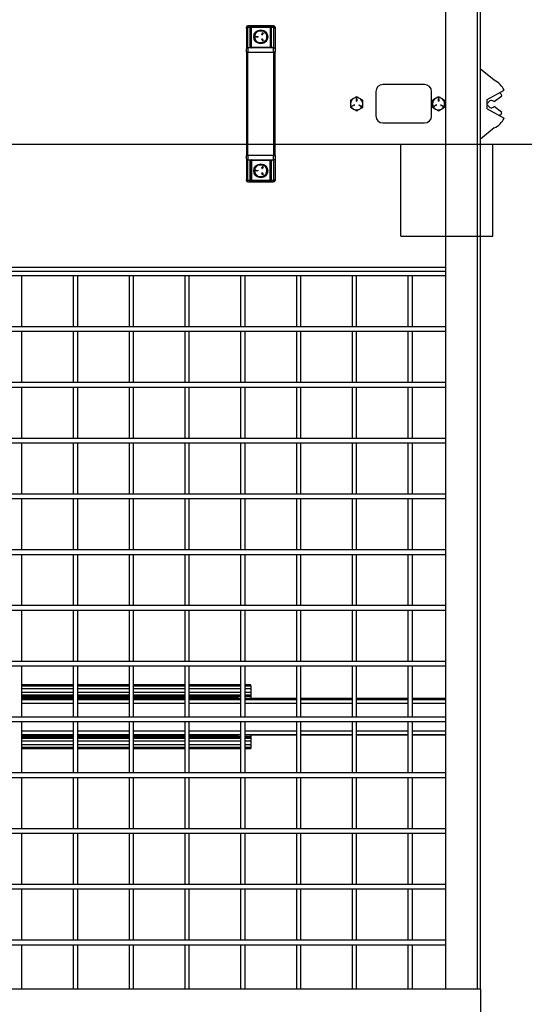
# Model space of a CAD drawing. Header units: inches. Extents: x 0.1 to 10.7, y 0.1 to 8.
# Tile 12 of 42: x 3.8 to 4.6, y 2.5 to 4. Entities that reach past the tile are written whole.
import ezdxf

# ---------------------------------------------------------------- set-up
doc = ezdxf.new("R2010")
doc.units = ezdxf.units.IN
doc.header["$MEASUREMENT"] = 0
doc.layers.add('TEXT', color=140, linetype='Continuous', lineweight=25)

msp = doc.modelspace()

# ---------------------------------------------------------------- linework, layer by layer
for p, q in [((4.46662, 5.16523), (4.46662, 2.51861)), ((4.5139, 5.16523), (4.5139, 2.51861)), ((4.5187, 2.51861), (4.5187, 5.16523)), ((4.46662, 4.086), (4.46662, 3.59704)), ((4.17134, 3.95792), (4.17134, 3.95616)), ((4.20982, 3.95792), (4.17134, 3.95792)), ((4.17654, 3.95791), (4.20461, 3.95791)), ((4.17654, 3.95791), (4.17654, 3.95583)), ((4.20461, 3.95583), (4.20461, 3.95791)), ((4.20982, 3.95616), (4.20982, 3.95792)), ((4.16925, 3.95452), (4.16925, 3.92351)), ((4.17134, 3.92516), (4.17134, 3.95616)), ((4.17134, 3.95616), (4.17446, 3.95616)), ((4.17446, 3.95616), (4.17446, 3.95694)), ((4.17446, 3.95616), (4.17446, 3.92728)), ((4.1755, 3.95583), (4.17654, 3.95583)), ((4.1755, 3.92646), (4.1755, 3.95534)), ((4.17654, 3.92542), (4.17654, 3.95583)), ((4.17654, 3.95583), (4.20461, 3.95583)), ((4.18016, 3.94152), (4.18537, 3.95054)), ((4.18537, 3.95054), (4.19579, 3.95054)), ((4.1923, 3.94505), (4.19385, 3.94774)), ((4.19432, 3.94746), (4.19277, 3.94478)), ((4.19579, 3.95054), (4.20099, 3.94152)), ((4.20461, 3.95583), (4.20461, 3.92542)), ((4.20461, 3.95583), (4.20565, 3.95583)), ((4.20565, 3.95534), (4.20565, 3.92646)), ((4.20669, 3.95694), (4.20669, 3.95616)), ((4.20669, 3.92728), (4.20669, 3.95616)), ((4.20669, 3.95616), (4.20982, 3.95616)), ((4.20982, 3.95616), (4.20982, 3.92516)), ((4.2119, 3.95452), (4.2119, 3.92351)), ((4.18537, 3.9325), (4.18016, 3.94152)), ((4.18356, 3.9418), (4.18666, 3.9418)), ((4.18666, 3.94125), (4.18356, 3.94125)), ((4.19579, 3.9325), (4.18537, 3.9325)), ((4.19385, 3.93531), (4.1923, 3.93799)), ((4.19277, 3.93827), (4.19432, 3.93558)), ((4.20099, 3.94152), (4.19579, 3.9325)), ((4.17134, 3.91858), (4.16925, 3.91858)), ((4.16925, 3.91858), (4.16925, 3.76431)), ((4.17134, 3.92516), (4.17134, 3.91858)), ((4.17612, 3.92516), (4.17134, 3.92516)), ((4.17134, 3.76431), (4.17134, 3.91858)), ((4.17134, 3.91858), (4.20982, 3.91858)), ((4.17654, 3.92542), (4.17654, 3.92492)), ((4.20461, 3.92542), (4.17654, 3.92542)), ((4.20461, 3.92492), (4.17654, 3.92492)), ((4.20461, 3.92492), (4.20461, 3.92542)), ((4.20982, 3.92516), (4.20504, 3.92516)), ((4.20982, 3.91858), (4.20982, 3.92516)), ((4.2119, 3.91858), (4.20982, 3.91858)), ((4.20982, 3.91858), (4.20982, 3.76431)), ((4.2119, 3.76431), (4.2119, 3.91858)), ((4.5395, 3.87656), (4.5187, 3.89309)), ((4.43537, 3.87017), (4.37287, 3.87017)), ((4.36245, 3.85975), (4.36245, 3.82329)), ((4.44579, 3.82329), (4.44579, 3.85975)), ((4.52867, 3.84781), (4.55417, 3.86177)), ((4.33353, 3.84544), (4.33353, 3.84854)), ((4.33408, 3.84854), (4.33408, 3.84544)), ((4.45593, 3.84544), (4.45593, 3.84854)), ((4.45648, 3.84854), (4.45648, 3.84544)), ((4.52867, 3.83406), (4.52867, 3.84781)), ((4.52867, 3.84281), (4.53025, 3.84281)), ((4.53927, 3.84466), (4.55083, 3.85323)), ((4.32759, 3.83825), (4.33028, 3.8398)), ((4.33055, 3.83933), (4.32787, 3.83778)), ((4.33975, 3.83778), (4.33706, 3.83933)), ((4.33734, 3.8398), (4.34002, 3.83825)), ((4.44999, 3.83825), (4.45267, 3.8398)), ((4.45295, 3.83933), (4.45026, 3.83778)), ((4.46214, 3.83778), (4.45946, 3.83933)), ((4.45973, 3.8398), (4.46242, 3.83825)), ((4.53025, 3.83906), (4.52867, 3.83906)), ((4.52867, 3.83406), (4.55417, 3.82011)), ((4.55083, 3.82865), (4.53927, 3.83722)), ((4.37287, 3.81288), (4.43537, 3.81288)), ((4.5395, 3.80531), (4.5187, 3.78879)), ((4.16925, 3.76431), (4.17134, 3.76431)), ((4.16925, 3.75938), (4.16925, 3.72837)), ((4.17134, 3.76431), (4.17134, 3.75774)), ((4.20982, 3.76431), (4.17134, 3.76431)), ((4.17134, 3.75774), (4.17612, 3.75774)), ((4.17134, 3.72673), (4.17134, 3.75774)), ((4.17446, 3.75561), (4.17446, 3.72673)), ((4.1755, 3.72755), (4.1755, 3.75643)), ((4.17654, 3.75797), (4.20461, 3.75797)), ((4.17654, 3.75797), (4.17654, 3.75748)), ((4.17654, 3.75748), (4.20461, 3.75748)), ((4.17654, 3.75748), (4.17654, 3.72707)), ((4.20461, 3.75748), (4.20461, 3.75797)), ((4.20461, 3.72707), (4.20461, 3.75748)), ((4.20504, 3.75774), (4.20982, 3.75774)), ((4.20565, 3.75643), (4.20565, 3.72755)), ((4.20669, 3.72673), (4.20669, 3.75561)), ((4.20982, 3.75774), (4.20982, 3.76431)), ((4.20982, 3.76431), (4.2119, 3.76431)), ((4.20982, 3.75774), (4.20982, 3.72673)), ((4.2119, 3.75938), (4.2119, 3.72837)), ((4.18016, 3.74139), (4.18537, 3.75041)), ((4.18537, 3.73237), (4.18016, 3.74139)), ((4.18356, 3.7418), (4.18666, 3.7418)), ((4.18666, 3.74125), (4.18356, 3.74125)), ((4.18537, 3.75041), (4.19579, 3.75041)), ((4.1923, 3.74505), (4.19385, 3.74774)), ((4.19385, 3.73531), (4.1923, 3.73799)), ((4.19432, 3.74746), (4.19277, 3.74478)), ((4.19277, 3.73827), (4.19432, 3.73558)), ((4.19579, 3.75041), (4.20099, 3.74139)), ((4.20099, 3.74139), (4.19579, 3.73237)), ((4.17446, 3.72673), (4.17134, 3.72673)), ((4.17134, 3.72498), (4.17134, 3.72673)), ((4.17134, 3.72498), (4.20982, 3.72498)), ((4.17446, 3.72595), (4.17446, 3.72673)), ((4.1755, 3.72707), (4.17654, 3.72707)), ((4.17654, 3.72707), (4.17654, 3.72499)), ((4.20461, 3.72707), (4.17654, 3.72707)), ((4.20461, 3.72499), (4.17654, 3.72499)), ((4.19579, 3.73237), (4.18537, 3.73237)), ((4.20565, 3.72707), (4.20461, 3.72707)), ((4.20461, 3.72499), (4.20461, 3.72707)), ((4.20982, 3.72673), (4.20669, 3.72673)), ((4.20669, 3.72673), (4.20669, 3.72595)), ((4.20982, 3.72498), (4.20982, 3.72673)), ((4.46662, 3.59704), (3.12287, 3.59704)), ((3.12287, 3.59152), (4.46662, 3.59152)), ((3.12287, 3.58486), (4.46662, 3.58486)), ((3.83381, 3.50819), (3.83381, 3.58486)), ((3.91047, 3.58486), (3.91047, 3.50819)), ((3.91714, 3.50819), (3.91714, 3.58486)), ((3.99381, 3.58486), (3.99381, 3.50819)), ((4.00047, 3.50819), (4.00047, 3.58486)), ((4.07714, 3.58486), (4.07714, 3.50819)), ((4.08381, 3.50819), (4.08381, 3.58486)), ((4.16047, 3.58486), (4.16047, 3.50819)), ((4.16714, 3.50819), (4.16714, 3.58486)), ((4.24381, 3.58486), (4.24381, 3.50819)), ((4.25047, 3.50819), (4.25047, 3.58486)), ((4.32714, 3.58486), (4.32714, 3.50819)), ((4.33381, 3.50819), (4.33381, 3.58486)), ((4.41047, 3.58486), (4.41047, 3.50819)), ((4.41714, 3.50819), (4.41714, 3.58486)), ((4.46662, 3.50819), (3.12287, 3.50819)), ((3.12287, 3.50152), (4.46662, 3.50152)), ((3.83381, 3.42486), (3.83381, 3.50152)), ((3.91047, 3.50152), (3.91047, 3.42486)), ((3.91714, 3.42486), (3.91714, 3.50152)), ((3.99381, 3.50152), (3.99381, 3.42486)), ((4.00047, 3.42486), (4.00047, 3.50152)), ((4.07714, 3.50152), (4.07714, 3.42486)), ((4.08381, 3.42486), (4.08381, 3.50152)), ((4.16047, 3.50152), (4.16047, 3.42486)), ((4.16714, 3.42486), (4.16714, 3.50152)), ((4.24381, 3.50152), (4.24381, 3.42486)), ((4.25047, 3.42486), (4.25047, 3.50152)), ((4.32714, 3.50152), (4.32714, 3.42486)), ((4.33381, 3.42486), (4.33381, 3.50152)), ((4.41047, 3.50152), (4.41047, 3.42486)), ((4.41714, 3.42486), (4.41714, 3.50152)), ((4.46662, 3.42486), (3.12287, 3.42486)), ((3.12287, 3.41819), (4.46662, 3.41819)), ((3.83381, 3.34152), (3.83381, 3.41819)), ((3.91047, 3.41819), (3.91047, 3.34152)), ((3.91714, 3.34152), (3.91714, 3.41819)), ((3.99381, 3.41819), (3.99381, 3.34152)), ((4.00047, 3.34152), (4.00047, 3.41819)), ((4.07714, 3.41819), (4.07714, 3.34152)), ((4.08381, 3.34152), (4.08381, 3.41819)), ((4.16047, 3.41819), (4.16047, 3.34152)), ((4.16714, 3.34152), (4.16714, 3.41819)), ((4.24381, 3.41819), (4.24381, 3.34152)), ((4.25047, 3.34152), (4.25047, 3.41819)), ((4.32714, 3.41819), (4.32714, 3.34152)), ((4.33381, 3.34152), (4.33381, 3.41819)), ((4.41047, 3.41819), (4.41047, 3.34152)), ((4.41714, 3.34152), (4.41714, 3.41819)), ((4.46662, 3.34152), (3.12287, 3.34152)), ((3.12287, 3.33486), (4.46662, 3.33486)), ((3.83381, 3.25819), (3.83381, 3.33486)), ((3.91047, 3.33486), (3.91047, 3.25819)), ((3.91714, 3.25819), (3.91714, 3.33486)), ((3.99381, 3.33486), (3.99381, 3.25819)), ((4.00047, 3.25819), (4.00047, 3.33486)), ((4.07714, 3.33486), (4.07714, 3.25819)), ((4.08381, 3.25819), (4.08381, 3.33486)), ((4.16047, 3.33486), (4.16047, 3.25819)), ((4.16714, 3.25819), (4.16714, 3.33486)), ((4.24381, 3.33486), (4.24381, 3.25819)), ((4.25047, 3.25819), (4.25047, 3.33486)), ((4.32714, 3.33486), (4.32714, 3.25819)), ((4.33381, 3.25819), (4.33381, 3.33486)), ((4.41047, 3.33486), (4.41047, 3.25819)), ((4.41714, 3.25819), (4.41714, 3.33486)), ((4.46662, 3.25819), (3.12287, 3.25819)), ((3.12287, 3.25152), (4.46662, 3.25152)), ((3.83381, 3.17486), (3.83381, 3.25152)), ((3.91047, 3.25152), (3.91047, 3.17486)), ((3.91714, 3.17486), (3.91714, 3.25152)), ((3.99381, 3.25152), (3.99381, 3.17486)), ((4.00047, 3.17486), (4.00047, 3.25152)), ((4.07714, 3.25152), (4.07714, 3.17486)), ((4.08381, 3.17486), (4.08381, 3.25152)), ((4.16047, 3.25152), (4.16047, 3.17486)), ((4.16714, 3.17486), (4.16714, 3.25152)), ((4.24381, 3.25152), (4.24381, 3.17486)), ((4.25047, 3.17486), (4.25047, 3.25152)), ((4.32714, 3.25152), (4.32714, 3.17486)), ((4.33381, 3.17486), (4.33381, 3.25152)), ((4.41047, 3.25152), (4.41047, 3.17486)), ((4.41714, 3.17486), (4.41714, 3.25152)), ((4.46662, 3.17486), (3.12287, 3.17486)), ((3.12287, 3.16819), (4.46662, 3.16819)), ((3.83381, 3.09152), (3.83381, 3.16819)), ((3.91047, 3.16819), (3.91047, 3.09152)), ((3.91714, 3.09152), (3.91714, 3.16819)), ((3.99381, 3.16819), (3.99381, 3.09152)), ((4.00047, 3.09152), (4.00047, 3.16819)), ((4.07714, 3.16819), (4.07714, 3.09152)), ((4.08381, 3.09152), (4.08381, 3.16819)), ((4.16047, 3.16819), (4.16047, 3.09152)), ((4.16714, 3.09152), (4.16714, 3.16819)), ((4.24381, 3.16819), (4.24381, 3.09152)), ((4.25047, 3.09152), (4.25047, 3.16819)), ((4.32714, 3.16819), (4.32714, 3.09152)), ((4.33381, 3.09152), (4.33381, 3.16819)), ((4.41047, 3.16819), (4.41047, 3.09152)), ((4.41714, 3.09152), (4.41714, 3.16819)), ((4.46662, 3.09152), (3.12287, 3.09152)), ((3.12287, 3.08486), (4.46662, 3.08486)), ((3.83381, 3.00819), (3.83381, 3.08486)), ((3.91047, 3.08486), (3.91047, 3.00819)), ((3.91714, 3.00819), (3.91714, 3.08486)), ((3.99381, 3.08486), (3.99381, 3.00819)), ((4.00047, 3.00819), (4.00047, 3.08486)), ((4.07714, 3.08486), (4.07714, 3.00819)), ((4.08381, 3.00819), (4.08381, 3.08486)), ((4.16047, 3.08486), (4.16047, 3.00819)), ((4.16714, 3.00819), (4.16714, 3.08486)), ((4.24381, 3.08486), (4.24381, 3.00819)), ((4.25047, 3.00819), (4.25047, 3.08486)), ((4.32714, 3.08486), (4.32714, 3.00819)), ((4.33381, 3.00819), (4.33381, 3.08486)), ((4.41047, 3.08486), (4.41047, 3.00819)), ((4.41714, 3.00819), (4.41714, 3.08486)), ((4.46662, 3.00819), (3.12287, 3.00819)), ((3.12287, 3.00152), (4.46662, 3.00152)), ((3.83381, 2.92486), (3.83381, 3.00152)), ((3.91047, 3.00152), (3.91047, 2.92486)), ((3.91714, 2.92486), (3.91714, 3.00152)), ((3.99381, 3.00152), (3.99381, 2.92486)), ((4.00047, 2.92486), (4.00047, 3.00152)), ((4.07714, 3.00152), (4.07714, 2.92486)), ((4.08381, 2.92486), (4.08381, 3.00152)), ((4.16047, 3.00152), (4.16047, 2.92486)), ((4.16714, 2.92486), (4.16714, 3.00152)), ((4.24381, 3.00152), (4.24381, 2.92486)), ((4.25047, 2.92486), (4.25047, 3.00152)), ((4.32714, 3.00152), (4.32714, 2.92486)), ((4.33381, 2.92486), (4.33381, 3.00152)), ((4.41047, 3.00152), (4.41047, 2.92486)), ((4.41714, 2.92486), (4.41714, 3.00152)), ((3.91047, 2.97317), (3.83381, 2.97317)), ((3.99381, 2.97317), (3.91714, 2.97317)), ((4.07714, 2.97317), (4.00047, 2.97317)), ((4.16047, 2.97317), (4.08381, 2.97317)), ((4.1759, 2.97317), (4.16714, 2.97317)), ((4.1759, 2.97166), (4.1759, 2.97317)), ((3.83381, 2.97166), (3.91047, 2.97166)), ((3.91047, 2.97143), (3.83381, 2.97143)), ((3.83381, 2.96776), (3.91047, 2.96776)), ((3.91047, 2.96185), (3.83381, 2.96185)), ((3.83381, 2.95819), (3.91047, 2.95819)), ((3.83381, 2.95804), (3.91047, 2.95804)), ((3.91714, 2.97166), (3.99381, 2.97166)), ((3.99381, 2.97143), (3.91714, 2.97143)), ((3.91714, 2.96776), (3.99381, 2.96776)), ((3.99381, 2.96185), (3.91714, 2.96185)), ((3.91714, 2.95819), (3.99381, 2.95819)), ((3.91714, 2.95804), (3.99381, 2.95804)), ((4.00047, 2.97166), (4.07714, 2.97166)), ((4.07714, 2.97143), (4.00047, 2.97143)), ((4.00047, 2.96776), (4.07714, 2.96776)), ((4.07714, 2.96185), (4.00047, 2.96185)), ((4.00047, 2.95819), (4.07714, 2.95819)), ((4.00047, 2.95804), (4.07714, 2.95804)), ((4.08381, 2.97166), (4.16047, 2.97166)), ((4.16047, 2.97143), (4.08381, 2.97143)), ((4.08381, 2.96776), (4.16047, 2.96776)), ((4.16047, 2.96185), (4.08381, 2.96185)), ((4.08381, 2.95819), (4.16047, 2.95819)), ((4.08381, 2.95804), (4.09803, 2.95804)), ((4.10793, 2.95804), (4.12928, 2.95804)), ((4.13918, 2.95804), (4.15506, 2.95804)), ((4.15506, 2.95804), (4.15506, 2.95819)), ((4.15506, 2.95804), (4.15506, 2.95691)), ((4.15506, 2.95794), (4.16047, 2.95794)), ((4.15631, 2.95766), (4.15506, 2.95766)), ((4.15631, 2.95766), (4.15631, 2.95719)), ((4.16714, 2.97166), (4.1759, 2.97166)), ((4.1759, 2.97143), (4.16714, 2.97143)), ((4.16714, 2.96776), (4.1759, 2.96776)), ((4.1759, 2.96185), (4.16714, 2.96185)), ((4.16714, 2.95819), (4.1759, 2.95819)), ((4.16714, 2.95794), (4.1759, 2.95794)), ((4.1759, 2.97166), (4.1759, 2.97143)), ((4.1759, 2.97143), (4.1759, 2.96776)), ((4.1759, 2.96776), (4.1759, 2.96185)), ((4.1759, 2.96185), (4.1759, 2.95819)), ((4.1759, 2.95819), (4.1759, 2.95794)), ((4.1759, 2.95794), (4.1759, 2.95718)), ((3.91047, 2.95691), (3.83381, 2.95691)), ((3.83381, 2.95566), (3.91047, 2.95566)), ((3.91047, 2.95428), (3.83381, 2.95428)), ((3.83381, 2.95303), (3.91047, 2.95303)), ((3.91047, 2.95298), (3.83381, 2.95298)), ((3.91047, 2.9509), (3.83381, 2.9509)), ((3.83381, 2.94579), (3.91047, 2.94579)), ((3.99381, 2.95691), (3.91714, 2.95691)), ((3.91714, 2.95566), (3.99381, 2.95566)), ((3.99381, 2.95428), (3.91714, 2.95428)), ((3.91714, 2.95303), (3.99381, 2.95303)), ((3.99381, 2.95298), (3.91714, 2.95298)), ((3.99381, 2.9509), (3.91714, 2.9509)), ((3.91714, 2.94579), (3.99381, 2.94579)), ((4.07714, 2.95691), (4.00047, 2.95691)), ((4.00047, 2.95566), (4.07714, 2.95566)), ((4.07714, 2.95428), (4.00047, 2.95428)), ((4.00047, 2.95303), (4.07714, 2.95303)), ((4.07714, 2.95298), (4.00047, 2.95298)), ((4.07714, 2.9509), (4.00047, 2.9509)), ((4.00047, 2.94579), (4.07714, 2.94579)), ((4.15506, 2.95691), (4.08381, 2.95691)), ((4.08381, 2.95566), (4.15506, 2.95566)), ((4.15506, 2.95428), (4.08381, 2.95428)), ((4.08381, 2.95303), (4.15506, 2.95303)), ((4.16047, 2.95298), (4.08381, 2.95298)), ((4.16047, 2.9509), (4.08381, 2.9509)), ((4.08381, 2.94579), (4.16047, 2.94579)), ((4.10237, 2.95303), (4.10067, 2.95298)), ((4.10359, 2.95303), (4.10529, 2.95298)), ((4.13362, 2.95303), (4.13192, 2.95298)), ((4.15506, 2.95691), (4.15506, 2.95566)), ((4.15506, 2.95566), (4.15506, 2.95428)), ((4.15506, 2.95428), (4.15506, 2.95303)), ((4.15506, 2.95303), (4.15506, 2.95298)), ((4.15631, 2.95719), (4.16047, 2.95719)), ((4.15631, 2.95574), (4.15631, 2.95716)), ((4.16047, 2.95574), (4.15631, 2.95574)), ((4.15631, 2.95574), (4.15631, 2.95298)), ((4.16714, 2.9572), (4.1759, 2.9572)), ((4.1759, 2.95574), (4.16714, 2.95574)), ((4.24381, 2.95298), (4.16714, 2.95298)), ((4.24381, 2.9509), (4.16714, 2.9509)), ((4.16714, 2.94579), (4.24381, 2.94579)), ((4.1759, 2.95716), (4.1759, 2.95574)), ((4.1759, 2.95574), (4.1759, 2.95298)), ((4.32714, 2.95298), (4.25047, 2.95298)), ((4.32714, 2.9509), (4.25047, 2.9509)), ((4.25047, 2.94579), (4.32714, 2.94579)), ((4.41047, 2.95298), (4.33381, 2.95298)), ((4.41047, 2.9509), (4.33381, 2.9509)), ((4.33381, 2.94579), (4.41047, 2.94579)), ((4.46662, 2.95298), (4.41714, 2.95298)), ((4.46662, 2.9509), (4.41714, 2.9509)), ((4.41714, 2.94579), (4.46662, 2.94579)), ((4.46662, 2.92486), (3.12287, 2.92486)), ((3.12287, 2.91819), (4.46662, 2.91819)), ((3.83381, 2.84152), (3.83381, 2.91819)), ((3.91047, 2.91819), (3.91047, 2.84152)), ((3.91714, 2.84152), (3.91714, 2.91819)), ((3.99381, 2.91819), (3.99381, 2.84152)), ((4.00047, 2.84152), (4.00047, 2.91819)), ((4.07714, 2.91819), (4.07714, 2.84152)), ((4.08381, 2.84152), (4.08381, 2.91819)), ((4.16047, 2.91819), (4.16047, 2.84152)), ((4.16714, 2.84152), (4.16714, 2.91819)), ((4.24381, 2.91819), (4.24381, 2.84152)), ((4.25047, 2.84152), (4.25047, 2.91819)), ((4.32714, 2.91819), (4.32714, 2.84152)), ((4.33381, 2.84152), (4.33381, 2.91819)), ((4.41047, 2.91819), (4.41047, 2.84152)), ((4.41714, 2.84152), (4.41714, 2.91819)), ((3.91047, 2.90392), (3.83381, 2.90392)), ((3.83381, 2.89881), (3.91047, 2.89881)), ((3.99381, 2.90392), (3.91714, 2.90392)), ((3.91714, 2.89881), (3.99381, 2.89881)), ((4.07714, 2.90392), (4.00047, 2.90392)), ((4.00047, 2.89881), (4.07714, 2.89881)), ((4.16047, 2.90392), (4.08381, 2.90392)), ((4.08381, 2.89881), (4.16047, 2.89881)), ((4.24381, 2.90392), (4.16714, 2.90392)), ((4.16714, 2.89881), (4.24381, 2.89881)), ((4.32714, 2.90392), (4.25047, 2.90392)), ((4.25047, 2.89881), (4.32714, 2.89881)), ((4.41047, 2.90392), (4.33381, 2.90392)), ((4.33381, 2.89881), (4.41047, 2.89881)), ((4.46662, 2.90392), (4.41714, 2.90392)), ((4.41714, 2.89881), (4.46662, 2.89881)), ((3.83381, 2.89831), (3.91047, 2.89831)), ((3.91047, 2.89826), (3.83381, 2.89826)), ((3.83381, 2.89701), (3.91047, 2.89701)), ((3.91047, 2.89564), (3.83381, 2.89564)), ((3.83381, 2.89439), (3.91047, 2.89439)), ((3.91047, 2.89325), (3.83381, 2.89325)), ((3.91047, 2.89311), (3.83381, 2.89311)), ((3.83381, 2.88944), (3.91047, 2.88944)), ((3.91714, 2.89831), (3.99381, 2.89831)), ((3.99381, 2.89826), (3.91714, 2.89826)), ((3.91714, 2.89701), (3.99381, 2.89701)), ((3.99381, 2.89564), (3.91714, 2.89564)), ((3.91714, 2.89439), (3.99381, 2.89439)), ((3.99381, 2.89325), (3.91714, 2.89325)), ((3.99381, 2.89311), (3.91714, 2.89311)), ((3.91714, 2.88944), (3.99381, 2.88944)), ((4.00047, 2.89831), (4.07714, 2.89831)), ((4.07714, 2.89826), (4.00047, 2.89826)), ((4.00047, 2.89701), (4.07714, 2.89701)), ((4.07714, 2.89564), (4.00047, 2.89564)), ((4.00047, 2.89439), (4.07714, 2.89439)), ((4.07714, 2.89325), (4.00047, 2.89325)), ((4.07714, 2.89311), (4.00047, 2.89311)), ((4.00047, 2.88944), (4.07714, 2.88944)), ((4.08381, 2.89831), (4.16047, 2.89831)), ((4.15507, 2.89826), (4.08381, 2.89826)), ((4.08381, 2.89701), (4.15507, 2.89701)), ((4.15507, 2.89564), (4.08381, 2.89564)), ((4.08381, 2.89439), (4.15507, 2.89439)), ((4.09803, 2.89325), (4.08381, 2.89325)), ((4.16047, 2.89311), (4.08381, 2.89311)), ((4.08381, 2.88944), (4.16047, 2.88944)), ((4.10238, 2.89826), (4.10067, 2.89831)), ((4.12928, 2.89325), (4.10793, 2.89325)), ((4.15507, 2.89325), (4.13918, 2.89325)), ((4.15506, 2.89364), (4.15631, 2.89364)), ((4.15506, 2.89364), (4.15506, 2.89311)), ((4.15507, 2.89826), (4.15507, 2.89831)), ((4.15507, 2.89701), (4.15507, 2.89826)), ((4.15507, 2.89701), (4.15507, 2.89564)), ((4.15507, 2.89439), (4.15507, 2.89564)), ((4.15507, 2.89439), (4.15507, 2.89325)), ((4.15507, 2.89336), (4.16047, 2.89336)), ((4.15507, 2.89311), (4.15507, 2.89325)), ((4.15631, 2.89556), (4.15631, 2.89831)), ((4.15631, 2.89556), (4.15631, 2.89413)), ((4.16047, 2.89556), (4.15631, 2.89556)), ((4.16047, 2.8941), (4.15631, 2.8941)), ((4.15631, 2.8941), (4.15631, 2.89364)), ((4.16714, 2.89831), (4.24381, 2.89831)), ((4.1759, 2.89556), (4.16714, 2.89556)), ((4.1759, 2.8941), (4.16714, 2.8941)), ((4.16714, 2.89336), (4.1759, 2.89336)), ((4.1759, 2.89311), (4.16714, 2.89311)), ((4.16714, 2.88944), (4.1759, 2.88944)), ((4.1759, 2.89831), (4.1759, 2.89556)), ((4.1759, 2.89556), (4.1759, 2.8941)), ((4.1759, 2.89336), (4.1759, 2.89311)), ((4.1759, 2.89311), (4.1759, 2.88944)), ((4.1759, 2.88944), (4.1759, 2.88353)), ((4.25047, 2.89831), (4.32714, 2.89831)), ((4.33381, 2.89831), (4.41047, 2.89831)), ((4.41714, 2.89831), (4.46662, 2.89831)), ((3.91047, 2.88353), (3.83381, 2.88353)), ((3.83381, 2.87987), (3.91047, 2.87987)), ((3.91047, 2.87963), (3.83381, 2.87963)), ((3.83381, 2.87813), (3.91047, 2.87813)), ((3.99381, 2.88353), (3.91714, 2.88353)), ((3.91714, 2.87987), (3.99381, 2.87987)), ((3.99381, 2.87963), (3.91714, 2.87963)), ((3.91714, 2.87813), (3.99381, 2.87813)), ((4.07714, 2.88353), (4.00047, 2.88353)), ((4.00047, 2.87987), (4.07714, 2.87987)), ((4.07714, 2.87963), (4.00047, 2.87963)), ((4.00047, 2.87813), (4.07714, 2.87813)), ((4.16047, 2.88353), (4.08381, 2.88353)), ((4.08381, 2.87987), (4.16047, 2.87987)), ((4.16047, 2.87963), (4.08381, 2.87963)), ((4.08381, 2.87813), (4.16047, 2.87813)), ((4.1759, 2.88353), (4.16714, 2.88353)), ((4.16714, 2.87987), (4.1759, 2.87987)), ((4.1759, 2.87963), (4.16714, 2.87963)), ((4.16714, 2.87813), (4.1759, 2.87813)), ((4.1759, 2.88353), (4.1759, 2.87987)), ((4.1759, 2.87987), (4.1759, 2.87963)), ((4.1759, 2.87963), (4.1759, 2.87813)), ((4.46662, 2.84152), (3.12287, 2.84152)), ((3.12287, 2.83486), (4.46662, 2.83486)), ((3.83381, 2.75819), (3.83381, 2.83486)), ((3.91047, 2.83486), (3.91047, 2.75819)), ((3.91714, 2.75819), (3.91714, 2.83486)), ((3.99381, 2.83486), (3.99381, 2.75819)), ((4.00047, 2.75819), (4.00047, 2.83486)), ((4.07714, 2.83486), (4.07714, 2.75819)), ((4.08381, 2.75819), (4.08381, 2.83486)), ((4.16047, 2.83486), (4.16047, 2.75819)), ((4.16714, 2.75819), (4.16714, 2.83486)), ((4.24381, 2.83486), (4.24381, 2.75819)), ((4.25047, 2.75819), (4.25047, 2.83486)), ((4.32714, 2.83486), (4.32714, 2.75819)), ((4.33381, 2.75819), (4.33381, 2.83486)), ((4.41047, 2.83486), (4.41047, 2.75819)), ((4.41714, 2.75819), (4.41714, 2.83486)), ((4.46662, 2.75819), (3.12287, 2.75819)), ((3.12287, 2.75152), (4.46662, 2.75152)), ((3.83381, 2.67486), (3.83381, 2.75152)), ((3.91047, 2.75152), (3.91047, 2.67486)), ((3.91714, 2.67486), (3.91714, 2.75152)), ((3.99381, 2.75152), (3.99381, 2.67486)), ((4.00047, 2.67486), (4.00047, 2.75152)), ((4.07714, 2.75152), (4.07714, 2.67486)), ((4.08381, 2.67486), (4.08381, 2.75152)), ((4.16047, 2.75152), (4.16047, 2.67486)), ((4.16714, 2.67486), (4.16714, 2.75152)), ((4.24381, 2.75152), (4.24381, 2.67486)), ((4.25047, 2.67486), (4.25047, 2.75152)), ((4.32714, 2.75152), (4.32714, 2.67486)), ((4.33381, 2.67486), (4.33381, 2.75152)), ((4.41047, 2.75152), (4.41047, 2.67486)), ((4.41714, 2.67486), (4.41714, 2.75152)), ((4.46662, 2.67486), (3.12287, 2.67486)), ((3.12287, 2.66819), (4.46662, 2.66819)), ((3.83381, 2.59152), (3.83381, 2.66819)), ((3.91047, 2.66819), (3.91047, 2.59152)), ((3.91714, 2.59152), (3.91714, 2.66819)), ((3.99381, 2.66819), (3.99381, 2.59152)), ((4.00047, 2.59152), (4.00047, 2.66819)), ((4.07714, 2.66819), (4.07714, 2.59152)), ((4.08381, 2.59152), (4.08381, 2.66819)), ((4.16047, 2.66819), (4.16047, 2.59152)), ((4.16714, 2.59152), (4.16714, 2.66819)), ((4.24381, 2.66819), (4.24381, 2.59152)), ((4.25047, 2.59152), (4.25047, 2.66819)), ((4.32714, 2.66819), (4.32714, 2.59152)), ((4.33381, 2.59152), (4.33381, 2.66819)), ((4.41047, 2.66819), (4.41047, 2.59152)), ((4.41714, 2.59152), (4.41714, 2.66819)), ((4.46662, 2.59152), (3.12287, 2.59152)), ((3.12287, 2.58486), (4.46662, 2.58486)), ((3.83381, 2.51861), (3.83381, 2.58486)), ((3.91047, 2.58486), (3.91047, 2.51861)), ((3.91714, 2.51861), (3.91714, 2.58486)), ((3.99381, 2.58486), (3.99381, 2.51861)), ((4.00047, 2.51861), (4.00047, 2.58486)), ((4.07714, 2.58486), (4.07714, 2.51861)), ((4.08381, 2.51861), (4.08381, 2.58486)), ((4.16047, 2.58486), (4.16047, 2.51861)), ((4.16714, 2.51861), (4.16714, 2.58486)), ((4.24381, 2.58486), (4.24381, 2.51861)), ((4.25047, 2.51861), (4.25047, 2.58486)), ((4.32714, 2.58486), (4.32714, 2.51861)), ((4.33381, 2.51861), (4.33381, 2.58486)), ((4.41047, 2.58486), (4.41047, 2.51861)), ((4.41714, 2.51861), (4.41714, 2.58486)), ((4.5187, 2.51861), (3.07079, 2.51861)), ((4.5187, 2.51861), (4.5187, 2.47132))]:
    msp.add_line(p, q)
for centre in [(4.19058, 3.94152), (4.19058, 3.74139)]:
    msp.add_circle(centre, 0.01042)
for centre, radius, start, end in [((4.17134, 3.95583), 0.00208, 90, 180), ((4.20982, 3.95583), 0.00208, 0, 90), ((4.17114, 3.95427), 0.0019, 84.08501, 172.50024), ((4.17452, 3.95595), 0.000986, 3.78793, 93.34303), ((4.17456, 3.95522), 0.000952, 7.49976, 95.91499), ((4.19058, 3.94152), 0.00911, 158.21321, 201.78679), ((4.19058, 3.94152), 0.00911, 98.21321, 141.78679), ((4.19058, 3.94152), 0.00911, 38.21321, 81.78679), ((4.19254, 3.94492), 0.000273, 150, 330), ((4.19409, 3.9476), 0.000273, 330, 150), ((4.19058, 3.94152), 0.00911, 338.21321, 21.78679), ((4.20664, 3.95595), 0.000986, 86.65697, 176.21207), ((4.2066, 3.95522), 0.000952, 84.08501, 172.50024), ((4.21002, 3.95427), 0.0019, 7.49976, 95.91499), ((4.18356, 3.94152), 0.000273, 90, 270), ((4.19058, 3.94152), 0.00911, 218.21321, 261.78679), ((4.18666, 3.94152), 0.000273, 270, 90), ((4.19058, 3.94152), 0.00911, 278.21321, 321.78679), ((4.19254, 3.93813), 0.000273, 30, 210), ((4.19409, 3.93544), 0.000273, 210, 30), ((4.17114, 3.92326), 0.0019, 84.08501, 172.50024), ((4.17456, 3.92633), 0.000952, 7.49976, 95.91499), ((4.17582, 3.92509), 0.000513, 67.00062, 129.50327), ((4.17654, 3.92646), 0.00104, 239.63803, 270), ((4.17658, 3.92458), 0.000737, 109.55534, 128.50512), ((4.20461, 3.92646), 0.00104, 270, 300.36197), ((4.20458, 3.92458), 0.000737, 51.49488, 70.44466), ((4.20534, 3.92509), 0.000513, 50.49673, 112.99938), ((4.2066, 3.92633), 0.000952, 84.08501, 172.50024), ((4.21002, 3.92326), 0.0019, 7.49976, 95.91499), ((4.37287, 3.85975), 0.01042, 90, 180), ((4.43537, 3.85975), 0.01042, 0, 90), ((4.5273, 3.8498), 0.02942, 24.02173, 65.49203), ((4.54461, 3.85207), 0.00634, 10.57168, 66.93525), ((4.33381, 3.84152), 0.00911, 120, 180), ((4.33381, 3.84152), 0.00911, 180, 240), ((4.33381, 3.84152), 0.00911, 60, 120), ((4.33381, 3.84854), 0.000273, 0, 180), ((4.33381, 3.84544), 0.000273, 180, 0), ((4.33381, 3.84152), 0.00911, 0, 60), ((4.33381, 3.84152), 0.00911, 300, 0), ((4.4562, 3.84152), 0.00911, 120, 180), ((4.4562, 3.84152), 0.00911, 180, 240), ((4.4562, 3.84152), 0.00911, 60, 120), ((4.4562, 3.84854), 0.000273, 0, 180), ((4.4562, 3.84544), 0.000273, 180, 0), ((4.4562, 3.84152), 0.00911, 0, 60), ((4.4562, 3.84152), 0.00911, 300, 0), ((4.53533, 3.84094), 0.00542, 43.3899, 159.74775), ((4.32773, 3.83801), 0.000273, 120, 300), ((4.33381, 3.84152), 0.00911, 240, 300), ((4.33041, 3.83956), 0.000273, 300, 120), ((4.3372, 3.83956), 0.000273, 60, 240), ((4.33989, 3.83801), 0.000273, 240, 60), ((4.45012, 3.83801), 0.000273, 120, 300), ((4.4562, 3.84152), 0.00911, 240, 300), ((4.45281, 3.83956), 0.000273, 300, 120), ((4.4596, 3.83956), 0.000273, 60, 240), ((4.46228, 3.83801), 0.000273, 240, 60), ((4.53533, 3.84094), 0.00542, 200.25225, 316.6101), ((4.54461, 3.82981), 0.00634, 293.06475, 349.42832), ((4.37287, 3.82329), 0.01042, 180, 270), ((4.43537, 3.82329), 0.01042, 270, 0), ((4.5273, 3.83208), 0.02942, 294.50797, 335.97827), ((4.17114, 3.75963), 0.0019, 187.49976, 275.91499), ((4.17456, 3.75656), 0.000952, 264.08501, 352.50024), ((4.17582, 3.7578), 0.000513, 230.49673, 292.99938), ((4.17654, 3.75643), 0.00104, 90, 120.36197), ((4.17658, 3.75831), 0.000737, 231.49488, 250.44466), ((4.20461, 3.75643), 0.00104, 59.63803, 90), ((4.20458, 3.75831), 0.000737, 289.55534, 308.50512), ((4.20534, 3.7578), 0.000513, 247.00062, 309.50327), ((4.2066, 3.75656), 0.000952, 187.49976, 275.91499), ((4.21002, 3.75963), 0.0019, 264.08501, 352.50024), ((4.19058, 3.74152), 0.00911, 160.68616, 205.43597), ((4.18356, 3.74152), 0.000273, 90, 270), ((4.19058, 3.74152), 0.00911, 102.69026, 139.31384), ((4.18666, 3.74152), 0.000273, 270, 90), ((4.19254, 3.74492), 0.000273, 150, 330), ((4.19254, 3.73813), 0.000273, 30, 210), ((4.19058, 3.74152), 0.00911, 40.68616, 77.30974), ((4.19409, 3.7476), 0.000273, 330, 150), ((4.19058, 3.74152), 0.00911, 334.56403, 19.31384), ((4.17114, 3.72862), 0.0019, 187.49976, 275.91499), ((4.17134, 3.72706), 0.00208, 180, 270), ((4.17456, 3.72768), 0.000952, 264.08501, 352.50024), ((4.17452, 3.72694), 0.000986, 266.65697, 356.21207), ((4.19058, 3.74152), 0.00911, 214.56403, 270), ((4.19058, 3.74152), 0.00911, 270, 325.43597), ((4.19409, 3.73544), 0.000273, 210, 30), ((4.2066, 3.72768), 0.000952, 187.49976, 275.91499), ((4.20664, 3.72694), 0.000986, 183.78793, 273.34303), ((4.21002, 3.72862), 0.0019, 264.08501, 352.50024), ((4.20982, 3.72706), 0.00208, 270, 0)]:
    msp.add_arc(centre, radius, start, end)
for points, knots in [([(4.17446, 3.95694), (4.17446, 3.95697), (4.17446, 3.95704), (4.17448, 3.95713), (4.17452, 3.95722), (4.17456, 3.95731), (4.17464, 3.95742), (4.1748, 3.95755), (4.17505, 3.95768), (4.17537, 3.95777), (4.17573, 3.95784), (4.17613, 3.95788), (4.17641, 3.9579), (4.17654, 3.95791)], [0, 0, 0, 0, 0.0500663, 0.0999986, 0.1499631, 0.2001262, 0.250652, 0.3745545, 0.5006223, 0.6205181, 0.7494288, 0.8747286, 1, 1, 1, 1]), ([(4.1755, 3.95602), (4.1755, 3.95618), (4.17553, 3.95635), (4.17564, 3.9567), (4.17572, 3.95688), (4.17592, 3.95725), (4.17603, 3.95744), (4.17628, 3.95777), (4.17641, 3.95789), (4.17654, 3.95791)], [0, 0, 0, 0, 0.25, 0.25, 0.5, 0.5, 0.75, 0.75, 1, 1, 1, 1]), ([(4.20461, 3.95791), (4.20475, 3.9579), (4.20502, 3.95788), (4.20542, 3.95784), (4.20579, 3.95777), (4.2061, 3.95768), (4.20636, 3.95755), (4.20653, 3.95741), (4.20663, 3.95725), (4.20668, 3.95711), (4.20669, 3.95699), (4.20669, 3.95694)], [0, 0, 0, 0, 0.1253828, 0.2505959, 0.3794966, 0.4994184, 0.6254756, 0.7494048, 0.8333762, 0.9166518, 1, 1, 1, 1]), ([(4.20461, 3.95791), (4.20474, 3.95789), (4.20488, 3.95777), (4.20512, 3.95744), (4.20524, 3.95725), (4.20543, 3.95688), (4.20551, 3.9567), (4.20562, 3.95635), (4.20565, 3.95618), (4.20565, 3.95602)], [0, 0, 0, 0, 0.25, 0.25, 0.5, 0.5, 0.75, 0.75, 1, 1, 1, 1]), ([(4.2119, 3.95583), (4.2119, 3.95583), (4.2119, 3.95583), (4.2119, 3.95581), (4.2119, 3.95577), (4.2119, 3.95573), (4.2119, 3.95566), (4.2119, 3.95559), (4.2119, 3.95548), (4.2119, 3.95531), (4.2119, 3.95509), (4.2119, 3.95483), (4.2119, 3.95462), (4.2119, 3.95452)], [0, 0, 0, 0, 0.07180959, 0.14322777, 0.21441357, 0.28552761, 0.35673098, 0.42818417, 0.500046, 0.62542526, 0.7499695, 0.87454064, 1, 1, 1, 1]), ([(4.17549, 3.92548), (4.17518, 3.92567), (4.17492, 3.92593), (4.17456, 3.92656), (4.17446, 3.92692), (4.17446, 3.92728)], [0, 0, 0, 0, 0.5, 0.5, 1, 1, 1, 1]), ([(4.1755, 3.92646), (4.1755, 3.92628), (4.17555, 3.9261), (4.17573, 3.92578), (4.17586, 3.92565), (4.17602, 3.92556)], [0, 0, 0, 0, 0.5, 0.5, 1, 1, 1, 1]), ([(4.17654, 3.92492), (4.17646, 3.92497), (4.17632, 3.92505), (4.17618, 3.92512), (4.17612, 3.92516)], [0, 0, 0, 0, 0.5825818, 1, 1, 1, 1]), ([(4.20504, 3.92516), (4.20498, 3.92512), (4.20484, 3.92505), (4.20469, 3.92497), (4.20461, 3.92492)], [0, 0, 0, 0, 0.4174182, 1, 1, 1, 1]), ([(4.20514, 3.92556), (4.20529, 3.92565), (4.20543, 3.92578), (4.2056, 3.9261), (4.20565, 3.92628), (4.20565, 3.92646)], [0, 0, 0, 0, 0.5, 0.5, 1, 1, 1, 1]), ([(4.20669, 3.92728), (4.20669, 3.92692), (4.2066, 3.92656), (4.20624, 3.92593), (4.20598, 3.92567), (4.20566, 3.92548)], [0, 0, 0, 0, 0.5, 0.5, 1, 1, 1, 1]), ([(4.17446, 3.75561), (4.17446, 3.75597), (4.17456, 3.75633), (4.17492, 3.75696), (4.17518, 3.75723), (4.17549, 3.75741)], [0, 0, 0, 0, 0.5, 0.5, 1, 1, 1, 1]), ([(4.17602, 3.75733), (4.17586, 3.75724), (4.17573, 3.75711), (4.17555, 3.75679), (4.1755, 3.75661), (4.1755, 3.75643)], [0, 0, 0, 0, 0.5, 0.5, 1, 1, 1, 1]), ([(4.17612, 3.75774), (4.17618, 3.75777), (4.17632, 3.75785), (4.17646, 3.75793), (4.17654, 3.75797)], [0, 0, 0, 0, 0.4174182, 1, 1, 1, 1]), ([(4.20461, 3.75797), (4.20469, 3.75793), (4.20484, 3.75785), (4.20498, 3.75777), (4.20504, 3.75774)], [0, 0, 0, 0, 0.58258177, 1, 1, 1, 1]), ([(4.20565, 3.75643), (4.20565, 3.75661), (4.2056, 3.75679), (4.20543, 3.75711), (4.20529, 3.75724), (4.20514, 3.75733)], [0, 0, 0, 0, 0.5, 0.5, 1, 1, 1, 1]), ([(4.20566, 3.75741), (4.20598, 3.75723), (4.20624, 3.75696), (4.2066, 3.75633), (4.20669, 3.75597), (4.20669, 3.75561)], [0, 0, 0, 0, 0.5, 0.5, 1, 1, 1, 1]), ([(4.17654, 3.72499), (4.17641, 3.72499), (4.17613, 3.72501), (4.17573, 3.72505), (4.17537, 3.72512), (4.17505, 3.72521), (4.1748, 3.72534), (4.17463, 3.72548), (4.17453, 3.72564), (4.17447, 3.72579), (4.17446, 3.7259), (4.17446, 3.72595)], [0, 0, 0, 0, 0.12538279, 0.25059595, 0.3794966, 0.49941838, 0.62547561, 0.74940477, 0.83337623, 0.91665182, 1, 1, 1, 1]), ([(4.17654, 3.72499), (4.17641, 3.72501), (4.17628, 3.72512), (4.17603, 3.72545), (4.17592, 3.72564), (4.17572, 3.72601), (4.17564, 3.72619), (4.17553, 3.72654), (4.1755, 3.72671), (4.1755, 3.72687)], [0, 0, 0, 0, 0.25, 0.25, 0.5, 0.5, 0.75, 0.75, 1, 1, 1, 1]), ([(4.20565, 3.72687), (4.20565, 3.72671), (4.20562, 3.72654), (4.20551, 3.72619), (4.20543, 3.72601), (4.20524, 3.72564), (4.20512, 3.72545), (4.20488, 3.72512), (4.20474, 3.72501), (4.20461, 3.72499)], [0, 0, 0, 0, 0.25, 0.25, 0.5, 0.5, 0.75, 0.75, 1, 1, 1, 1]), ([(4.20669, 3.72595), (4.20669, 3.72592), (4.20669, 3.72585), (4.20667, 3.72576), (4.20664, 3.72567), (4.2066, 3.72558), (4.20651, 3.72547), (4.20636, 3.72534), (4.2061, 3.72521), (4.20579, 3.72512), (4.20542, 3.72505), (4.20502, 3.72501), (4.20475, 3.72499), (4.20461, 3.72499)], [0, 0, 0, 0, 0.0500663, 0.0999986, 0.1499631, 0.2001262, 0.250652, 0.3745545, 0.5006223, 0.6205181, 0.7494288, 0.8747286, 1, 1, 1, 1]), ([(4.2119, 3.72837), (4.2119, 3.72831), (4.2119, 3.7282), (4.2119, 3.72803), (4.2119, 3.72788), (4.2119, 3.72774), (4.2119, 3.72761), (4.2119, 3.7275), (4.2119, 3.72737), (4.2119, 3.72724), (4.2119, 3.72714), (4.2119, 3.72707), (4.2119, 3.72706), (4.2119, 3.72706)], [0, 0, 0, 0, 0.0718096, 0.1432278, 0.2144136, 0.2855276, 0.356731, 0.4281842, 0.500046, 0.6254253, 0.7499695, 0.8745406, 1, 1, 1, 1]), ([(4.10237, 2.95691), (4.10194, 2.95691), (4.10152, 2.95691), (4.10069, 2.95693), (4.10028, 2.95695), (4.09971, 2.95704), (4.09952, 2.95708), (4.09916, 2.95718), (4.09899, 2.95724), (4.09867, 2.9574), (4.09852, 2.9575), (4.09825, 2.95774), (4.09813, 2.95788), (4.09803, 2.95804)], [0, 0, 0, 0, 0.25, 0.25, 0.5, 0.5, 0.625, 0.625, 0.75, 0.75, 0.875, 0.875, 1, 1, 1, 1]), ([(4.10793, 2.95804), (4.10783, 2.95788), (4.10771, 2.95774), (4.10744, 2.9575), (4.10729, 2.9574), (4.10681, 2.95716), (4.10645, 2.95707), (4.10569, 2.95695), (4.10529, 2.95693), (4.10445, 2.95691), (4.10402, 2.95691), (4.10359, 2.95691)], [0, 0, 0, 0, 0.125, 0.125, 0.25, 0.25, 0.5, 0.5, 0.75, 0.75, 1, 1, 1, 1]), ([(4.12928, 2.95804), (4.12938, 2.95788), (4.1295, 2.95774), (4.12977, 2.9575), (4.12992, 2.9574), (4.1304, 2.95716), (4.13076, 2.95707), (4.13153, 2.95695), (4.13193, 2.95693), (4.13276, 2.95691), (4.13319, 2.95691), (4.13362, 2.95691)], [0, 0, 0, 0, 0.125, 0.125, 0.25, 0.25, 0.5, 0.5, 0.75, 0.75, 1, 1, 1, 1]), ([(4.13484, 2.95691), (4.13527, 2.95691), (4.1357, 2.95691), (4.13652, 2.95693), (4.13693, 2.95695), (4.1375, 2.95704), (4.13769, 2.95708), (4.13805, 2.95718), (4.13822, 2.95724), (4.13854, 2.9574), (4.13869, 2.9575), (4.13896, 2.95774), (4.13908, 2.95788), (4.13918, 2.95804)], [0, 0, 0, 0, 0.25, 0.25, 0.5, 0.5, 0.625, 0.625, 0.75, 0.75, 0.875, 0.875, 1, 1, 1, 1]), ([(4.1365, 2.95298), (4.13637, 2.953), (4.13585, 2.95306), (4.13528, 2.95304), (4.13484, 2.95303)], [0, 0, 0, 0, 0.244036, 1, 1, 1, 1]), ([(4.09803, 2.89325), (4.09814, 2.89342), (4.09825, 2.89355), (4.09852, 2.89379), (4.09867, 2.89389), (4.09915, 2.89413), (4.09952, 2.89423), (4.10028, 2.89434), (4.10068, 2.89436), (4.10152, 2.89439), (4.10194, 2.89439), (4.10238, 2.89439)], [0, 0, 0, 0, 0.125, 0.125, 0.25, 0.25, 0.5, 0.5, 0.75, 0.75, 1, 1, 1, 1]), ([(4.10525, 2.89831), (4.10512, 2.8983), (4.1046, 2.89824), (4.10403, 2.89825), (4.10359, 2.89826)], [0, 0, 0, 0, 0.244036, 1, 1, 1, 1]), ([(4.10359, 2.89439), (4.10403, 2.89439), (4.10445, 2.89439), (4.10528, 2.89436), (4.10568, 2.89434), (4.10626, 2.89426), (4.10644, 2.89422), (4.1068, 2.89412), (4.10697, 2.89405), (4.10729, 2.89389), (4.10744, 2.8938), (4.10771, 2.89356), (4.10783, 2.89342), (4.10793, 2.89325)], [0, 0, 0, 0, 0.25, 0.25, 0.5, 0.5, 0.625, 0.625, 0.75, 0.75, 0.875, 0.875, 1, 1, 1, 1]), ([(4.13363, 2.89439), (4.13319, 2.89439), (4.13277, 2.89439), (4.13194, 2.89436), (4.13154, 2.89434), (4.13096, 2.89426), (4.13077, 2.89422), (4.13042, 2.89412), (4.13024, 2.89405), (4.12992, 2.89389), (4.12978, 2.8938), (4.12951, 2.89356), (4.12939, 2.89342), (4.12928, 2.89325)], [0, 0, 0, 0, 0.25, 0.25, 0.5, 0.5, 0.625, 0.625, 0.75, 0.75, 0.875, 0.875, 1, 1, 1, 1]), ([(4.13197, 2.89831), (4.1321, 2.8983), (4.13261, 2.89824), (4.13319, 2.89825), (4.13363, 2.89826)], [0, 0, 0, 0, 0.244036, 1, 1, 1, 1]), ([(4.1365, 2.89831), (4.13637, 2.8983), (4.13585, 2.89824), (4.13528, 2.89825), (4.13484, 2.89826)], [0, 0, 0, 0, 0.244036, 1, 1, 1, 1]), ([(4.13484, 2.89439), (4.13528, 2.89439), (4.1357, 2.89439), (4.13653, 2.89436), (4.13693, 2.89434), (4.13751, 2.89426), (4.13769, 2.89422), (4.13805, 2.89412), (4.13822, 2.89405), (4.13854, 2.89389), (4.13869, 2.8938), (4.13896, 2.89356), (4.13908, 2.89342), (4.13918, 2.89325)], [0, 0, 0, 0, 0.25, 0.25, 0.5, 0.5, 0.625, 0.625, 0.75, 0.75, 0.875, 0.875, 1, 1, 1, 1])]:
    msp.add_open_spline(points, degree=3, knots=knots)
for points in [[(4.16925, 3.95452), (4.16925, 3.95537), (4.16925, 3.95583), (4.16925, 3.95583)], [(4.1755, 3.95602), (4.1755, 3.95582), (4.1755, 3.9556), (4.1755, 3.95534)], [(4.20565, 3.95534), (4.20565, 3.9556), (4.20565, 3.95582), (4.20565, 3.95602)], [(4.16925, 3.91858), (4.16925, 3.92051), (4.16925, 3.92233), (4.16925, 3.92351)], [(4.17612, 3.92516), (4.17591, 3.92526), (4.17569, 3.92537), (4.17549, 3.92548)], [(4.17602, 3.92556), (4.17612, 3.9255), (4.17623, 3.92542), (4.17633, 3.92527)], [(4.17633, 3.92527), (4.1764, 3.92518), (4.17647, 3.92506), (4.17654, 3.92492)], [(4.20461, 3.92492), (4.20468, 3.92506), (4.20475, 3.92518), (4.20482, 3.92527)], [(4.20482, 3.92527), (4.20493, 3.92542), (4.20504, 3.9255), (4.20514, 3.92556)], [(4.20566, 3.92548), (4.20547, 3.92537), (4.20525, 3.92526), (4.20504, 3.92516)], [(4.2119, 3.92351), (4.2119, 3.92233), (4.2119, 3.92051), (4.2119, 3.91858)], [(4.32925, 3.84942), (4.32769, 3.84852), (4.32618, 3.84764), (4.32469, 3.84679)], [(4.32469, 3.84679), (4.32469, 3.84507), (4.32469, 3.84332), (4.32469, 3.84152)], [(4.32469, 3.84152), (4.32469, 3.83973), (4.32469, 3.83798), (4.32469, 3.83626)], [(4.33381, 3.85205), (4.33232, 3.85119), (4.33081, 3.85031), (4.32925, 3.84942)], [(4.33836, 3.84942), (4.33681, 3.85031), (4.3353, 3.85119), (4.33381, 3.85205)], [(4.34292, 3.84679), (4.34143, 3.84764), (4.33992, 3.84852), (4.33836, 3.84942)], [(4.34292, 3.84152), (4.34292, 3.84332), (4.34292, 3.84507), (4.34292, 3.84679)], [(4.34292, 3.83626), (4.34292, 3.83798), (4.34292, 3.83973), (4.34292, 3.84152)], [(4.45165, 3.84942), (4.45009, 3.84852), (4.44858, 3.84764), (4.44709, 3.84679)], [(4.44709, 3.84679), (4.44709, 3.84507), (4.44709, 3.84332), (4.44709, 3.84152)], [(4.44709, 3.84152), (4.44709, 3.83973), (4.44709, 3.83798), (4.44709, 3.83626)], [(4.4562, 3.85205), (4.45471, 3.85119), (4.4532, 3.85031), (4.45165, 3.84942)], [(4.46076, 3.84942), (4.4592, 3.85031), (4.45769, 3.85119), (4.4562, 3.85205)], [(4.46532, 3.84679), (4.46383, 3.84764), (4.46232, 3.84852), (4.46076, 3.84942)], [(4.46532, 3.84152), (4.46532, 3.84332), (4.46532, 3.84507), (4.46532, 3.84679)], [(4.46532, 3.83626), (4.46532, 3.83798), (4.46532, 3.83973), (4.46532, 3.84152)], [(4.32469, 3.83626), (4.32618, 3.8354), (4.32769, 3.83453), (4.32925, 3.83363)], [(4.32925, 3.83363), (4.33081, 3.83273), (4.33232, 3.83186), (4.33381, 3.831)], [(4.33381, 3.831), (4.3353, 3.83186), (4.33681, 3.83273), (4.33836, 3.83363)], [(4.33836, 3.83363), (4.33992, 3.83453), (4.34143, 3.8354), (4.34292, 3.83626)], [(4.44709, 3.83626), (4.44858, 3.8354), (4.45009, 3.83453), (4.45165, 3.83363)], [(4.45165, 3.83363), (4.4532, 3.83273), (4.45471, 3.83186), (4.4562, 3.831)], [(4.4562, 3.831), (4.45769, 3.83186), (4.4592, 3.83273), (4.46076, 3.83363)], [(4.46076, 3.83363), (4.46232, 3.83453), (4.46383, 3.8354), (4.46532, 3.83626)], [(4.16925, 3.75938), (4.16925, 3.76056), (4.16925, 3.76239), (4.16925, 3.76431)], [(4.17549, 3.75741), (4.17569, 3.75753), (4.17591, 3.75763), (4.17612, 3.75774)], [(4.17633, 3.75762), (4.17623, 3.75747), (4.17612, 3.75739), (4.17602, 3.75733)], [(4.17654, 3.75797), (4.17647, 3.75783), (4.1764, 3.75771), (4.17633, 3.75762)], [(4.20482, 3.75762), (4.20475, 3.75771), (4.20468, 3.75783), (4.20461, 3.75797)], [(4.20514, 3.75733), (4.20504, 3.75739), (4.20493, 3.75747), (4.20482, 3.75762)], [(4.20504, 3.75774), (4.20525, 3.75763), (4.20547, 3.75753), (4.20566, 3.75741)], [(4.2119, 3.76431), (4.2119, 3.76239), (4.2119, 3.76056), (4.2119, 3.75938)], [(4.16925, 3.72706), (4.16925, 3.72706), (4.16925, 3.72752), (4.16925, 3.72837)], [(4.1755, 3.72755), (4.1755, 3.7273), (4.1755, 3.72707), (4.1755, 3.72687)], [(4.20565, 3.72687), (4.20565, 3.72707), (4.20565, 3.7273), (4.20565, 3.72755)]]:
    msp.add_open_spline(points, degree=3)
at = {"layer": 'TEXT'}
for p, q in [((0.11458, 3.78125), (4.92708, 3.78125)), ((4.4, 3.64375), (4.4, 3.78125)), ((4.5375, 3.64375), (4.5375, 3.78125)), ((4.4, 3.64375), (4.5375, 3.64375))]:
    msp.add_line(p, q, dxfattribs=at)

doc.saveas('drawing.dxf')
